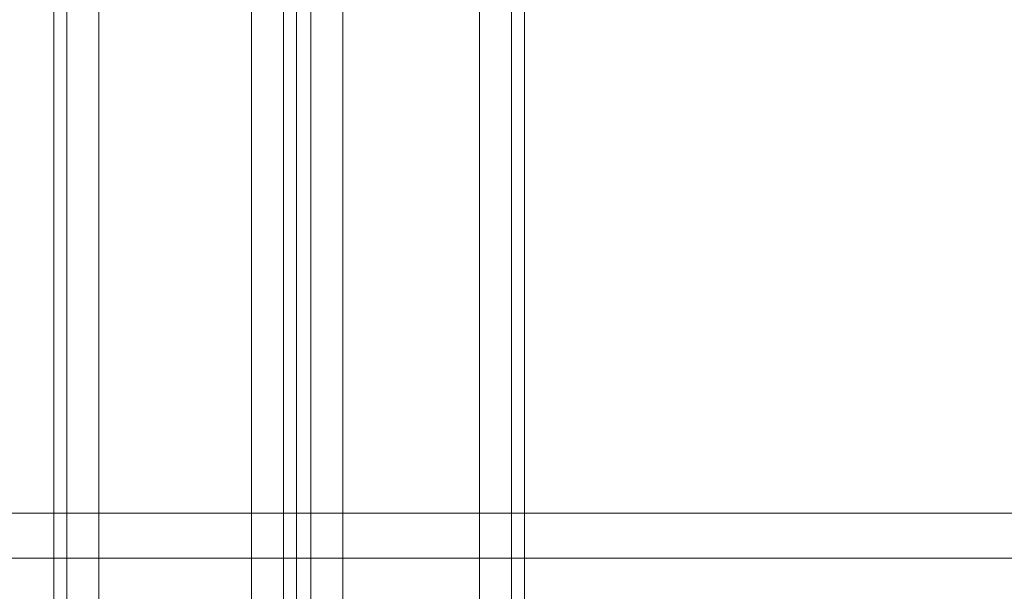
# Model space of a CAD drawing. Header units: millimetres. Extents: x 0 to 74930, y -1933 to 40510.
# Tile 190 of 256: x 40304 to 40433, y 16854 to 16930. Entities that reach past the tile are written whole.
import ezdxf

# ---------------------------------------------------------------- set-up
doc = ezdxf.new("R2010")
doc.units = ezdxf.units.MM
doc.header["$LTSCALE"] = 100
doc.layers.add('T--L9071_TERREIN_INR_Tafels', color=30, linetype='Continuous')

# ---------------------------------------------------------------- blocks, each defined once
blk = doc.blocks.new('Picknicktafel 180x160cm')
at = {"layer": 'T--L9071_TERREIN_INR_Tafels', "color": 30, "lineweight": 0}
for p, q in [((1583.63, 1589.12), (1583.63, 0)), ((1601.57, 0), (1601.57, 1589.12)), ((1579.41, 1588.06), (1579.41, 1.06)), ((1605.79, 1588.06), (1605.79, 1.06)), ((1577.51, 3.59), (1577.51, 1585.53)), ((1607.48, 1585.53), (1607.48, 3.59)), ((1577.51, 1540.57), (1577.51, 48.55)), ((1607.48, 1540.57), (1607.48, 48.55)), ((1579.41, 1538.03), (1579.41, 51.08)), ((1605.79, 1538.03), (1605.79, 51.08)), ((1583.63, 1537.19), (1583.63, 52.14)), ((1601.57, 1537.19), (1601.57, 52.14)), ((1551.54, 246.77), (1551.54, 632.65)), ((1571.6, 632.65), (1571.6, 246.77)), ((1547.32, 244.66), (1547.32, 630.54)), ((1575.82, 244.66), (1575.82, 630.54)), ((1545.63, 625.68), (1545.63, 239.8)), ((1577.51, 239.8), (1577.51, 625.68)), ((1545.63, 143.97), (1545.63, 529.85)), ((1577.51, 529.85), (1577.51, 143.97)), ((1547.32, 138.9), (1547.32, 524.78)), ((1575.82, 138.9), (1575.82, 524.78)), ((1551.54, 522.88), (1551.54, 137)), ((1571.6, 137), (1571.6, 522.88)), ((1794.09, 294.27), (6.12, 294.27)), ((6.12, 294.27), (1794.09, 294.27)), ((1794.09, 294.27), (6.12, 294.27)), ((1794.09, 294.27), (6.12, 294.27)), ((6.12, 288.35), (1794.09, 288.35)), ((1794.09, 288.35), (6.12, 288.35)), ((1794.09, 288.35), (6.12, 288.35)), ((1794.09, 288.35), (6.12, 288.35))]:
    blk.add_line(p, q, dxfattribs=at)

msp = doc.modelspace()

# ---------------------------------------------------------------- block references
at = {"layer": 'T--L9071_TERREIN_INR_Tafels'}
msp.add_blockref('Picknicktafel 180x160cm', (38762.89, 16570.44), dxfattribs=at)

doc.saveas('drawing.dxf')
